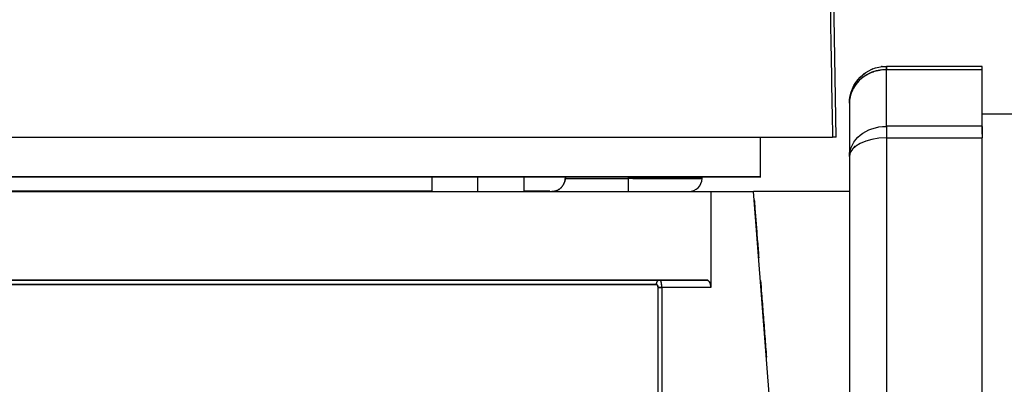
# Model space of a CAD drawing. Header units: millimetres. Extents: x 18 to 610, y -123 to 280.
# Tile 41 of 53: x 469 to 536, y 138 to 163. Entities that reach past the tile are written whole.
import ezdxf

# ---------------------------------------------------------------- set-up
doc = ezdxf.new("R2010")
doc.units = ezdxf.units.MM
doc.linetypes.add('SOLID', pattern=[0])

# ---------------------------------------------------------------- blocks, each defined once
blk = doc.blocks.new('BlockOfViews_1')
at = {"linetype": 'SOLID', "lineweight": 30}
for p, q in [((524.623, 155.09, -4.51), (524.043, 188.307, -4.51)), ((527.67, 159.66, 12.515), (527.379, 159.585, 12.535)), ((527.379, 159.585, 12.535), (527.67, 159.66, 12.515)), ((527.67, 159.66, 12.515), (527.469, 159.606, 12.492)), ((527.469, 159.606, 12.492), (527.67, 159.66, 12.515)), ((534.526, 159.89, 11.529), (528.026, 159.89, 11.529)), ((534.526, 159.663, 12.571), (528.026, 159.663, 12.571)), ((526.389, 159.123, 12.282), (526.258, 158.997, 12.266)), ((526.592, 159.252, 12.382), (526.389, 159.123, 12.282)), ((526.988, 159.476, 12.435), (526.776, 159.358, 12.431)), ((527.166, 159.524, 12.456), (526.988, 159.476, 12.435)), ((526.988, 159.476, 12.435), (527.166, 159.524, 12.456)), ((525.923, 158.63, 12.068), (525.861, 158.526, 12.05)), ((525.99, 158.709, 12.114), (525.923, 158.63, 12.068)), ((526.111, 158.851, 12.199), (526.108, 158.848, 12.197)), ((525.526, 157.39, 11.529), (525.527, 157.393, 11.531)), ((537.526, 156.64, -4.51), (534.526, 156.64, -4.51)), ((534.526, 155.819, 19.229), (528.026, 155.819, 19.229)), ((519.5, 152.39, -2.717), (519.5, 155.09, -2.717)), ((528.026, 155.03, 19.947), (528.026, 127.25, 35.986)), ((528.026, 155.03, 19.947), (534.526, 155.03, 19.947)), ((534.526, 127.25, 35.986), (534.526, 155.03, 19.947)), ((525.526, 153.78, 17.782), (525.526, 126, 33.821)), ((525.618, 154.111, 18.329), (525.62, 154.117, 18.339)), ((525.627, 154.144, 18.384), (525.685, 154.21, 18.493)), ((497.196, 152.39, 29.781), (497.196, 151.39, 29.781)), ((500.333, 151.39, 32.64), (500.333, 152.39, 32.64)), ((503.469, 151.39, 29.781), (503.469, 152.39, 29.781)), ((506.257, 152.29, 0.49), (506.426, 152.29, 0.49)), ((506.426, 152.29, 0.49), (510.526, 152.29, 0.49)), ((510.526, 152.39, 0.49), (510.526, 152.29, 0.49)), ((515.526, 152.29, -4.51), (515.526, 152.39, -4.51)), ((504.596, 151.439, 3.037), (505.345, 151.39, -0.41)), ((516.126, 151.39, 28.59), (516.126, 144.89, 28.59)), ((516.126, 151.39, 28.59), (519.026, 151.39, 28.59)), ((521.276, 122.39, 28.59), (519.026, 151.39, 28.59)), ((525.526, 151.39, 11.447), (519.026, 151.39, 11.447)), ((512.542, 136.345, 28.732), (512.542, 144.89, 28.732)), ((516.126, 144.89, 28.59), (512.797, 144.89, 28.59)), ((512.797, 144.89, 28.59), (512.797, 136.09, 28.59))]:
    blk.add_line(p, q, dxfattribs=at)
for points in [[(525.816, 154.358, 18.738), (525.923, 154.479, 18.938), (525.76, 154.308, 18.697)], [(463.409, 151.439, 42.093), (467.754, 151.439, 41.478), (472.022, 151.439, 40.459), (476.176, 151.439, 39.044), (480.179, 151.439, 37.247), (483.996, 151.439, 35.083), (487.594, 151.439, 32.57), (490.941, 151.439, 29.732), (494.007, 151.439, 26.593), (496.766, 151.439, 23.181), (497.196, 151.439, 22.533)], [(503.469, 151.439, 10.028), (504.287, 151.439, 7.428), (505.206, 151.439, 3.138)]]:
    blk.add_polyline3d(points, dxfattribs=at)
at = {"linetype": 'SOLID', "lineweight": 30, "extrusion": (0, 0, -1)}
blk.add_arc((-528.026, 157.39, -11.529), 2.5, 0, 90, dxfattribs=at)
at = {"linetype": 'SOLID', "lineweight": 30, "extrusion": (0, -0.416598, 0.909091)}
for start in [90, 94.89925]:
    blk.add_arc((528.026, 147.885, -55.087), 2.5, start, 180, dxfattribs=at)
at = {"linetype": 'SOLID', "lineweight": 30}
for centre, radius, start, end in [((528.026, 157.39, 11.529), 2.5, 111.66723, 113.33265), ((528.026, 157.39, 11.529), 2.5, 96.66717, 98.33278), ((528.026, 157.39, 11.529), 2.5, 141.66729, 143.33272), ((528.026, 157.39, 11.529), 2.5, 126.66723, 128.33271), ((528.026, 157.39, 11.529), 2.5, 156.66727, 158.3328), ((528.026, 157.39, 11.529), 2.5, 170.99922, 173.8344), ((514.624, 152.292, -4.51), 0.902, 270.1495, 359.85244)]:
    blk.add_arc(centre, radius, start, end, dxfattribs=at)
at = {"linetype": 'SOLID', "lineweight": 30, "extrusion": (1, 0, 0)}
for centre, radius, start, end in [((157.39, 11.529, 528.026), 2.5, 0, 24.61998), ((122.39, -4.51, 525.526), 38.5, 24.61998, 35.38002), ((153.78, 17.782, 528.026), 2.5, 35.38002, 60), ((153.78, 17.782, 528.026), 2.5, 35.38002, 60), ((153.78, 17.782, 534.526), 2.5, 35.38002, 60), ((152.29, -0.41, 510.526), 0.9, 90, 180), ((152.29, -0.41, 510.526), 0.9, 98.07088, 180.00001)]:
    blk.add_arc(centre, radius, start, end, dxfattribs=at)
at = {"linetype": 'SOLID', "lineweight": 30, "extrusion": (-1, 0, 0)}
for centre, radius, start, end in [((-157.39, 11.529, -528.026), 2.5, 155.38002, 180), ((-122.39, -4.51, -528.026), 41, 145.79131, 155.38002), ((-122.39, -4.51, -528.026), 41, 144.61998, 155.38002), ((-157.39, 11.529, -534.526), 2.5, 155.38002, 180), ((-122.39, -4.51, -534.526), 41, 144.61998, 155.38002)]:
    blk.add_arc(centre, radius, start, end, dxfattribs=at)
at = {"linetype": 'SOLID', "lineweight": 30, "extrusion": (-1, -2.14981e-11, -4.69127e-12)}
blk.add_arc((-157.39, 11.529, -534.526), 2.5, 162.76701, 180, dxfattribs=at)
at = {"linetype": 'SOLID', "lineweight": 30, "extrusion": (0, 0.578997, -0.81533)}
blk.add_arc((-528.026, 135.677, 74.54), 2.5, 0, 90, dxfattribs=at)
blk.add_arc((-528.026, 135.677, 74.54), 2.5, 0, 90, dxfattribs=at)
at = {"linetype": 'SOLID', "lineweight": 30, "extrusion": (-1, -1.48118e-11, -1.62723e-11)}
blk.add_arc((-153.78, 17.782, -534.526), 2.5, 127.38704, 144.61999, dxfattribs=at)
at = {"linetype": 'SOLID', "lineweight": 30, "extrusion": (0, 1, 0)}
for centre, radius, start, end in [((-459.026, -4.51, 155.09), 65.4, 0, 177.73426), ((-459.026, -4.51, 152.39), 60.5, 93.58272, 180.7706), ((-510.526, -4.51, 152.29), 5, 93.47406, 180), ((-459.026, -4.51, 151.39), 66, 90, 149.89971), ((-459.026, -4.51, 151.39), 66, 93.3809, 149.89964), ((-459.026, -4.51, 145.09), 63, 90.8825, 147.94009), ((-459.026, -4.51, 145.39), 66, 92.6667, 149.39664)]:
    blk.add_arc(centre, radius, start, end, dxfattribs=at)
at = {"linetype": 'SOLID', "lineweight": 30, "extrusion": (0, -1, 0)}
for centre, radius, start, end in [((511.026, -4.51, -155.09), 13.597, 0, 10.9619), ((459.026, -4.51, -152.39), 60.5, 1.69811, 90), ((510.526, -4.51, -152.29), 5, 0, 90), ((459.026, -4.51, -145.39), 66, 30.60329, 90), ((459.026, -4.51, -145.09), 63, 32.05991, 90), ((512.797, 28.89, -144.89), 0.3, 211.84655, 270)]:
    blk.add_arc(centre, radius, start, end, dxfattribs=at)
at = {"linetype": 'SOLID', "lineweight": 30, "extrusion": (0, -0.866025, 0.5)}
blk.add_arc((528.026, 92.289, -124.287), 2.5, 90, 180, dxfattribs=at)
blk.add_arc((528.026, 92.289, -124.287), 2.5, 90, 180, dxfattribs=at)
at = {"linetype": 'SOLID', "lineweight": 30, "extrusion": (-0.530806, 0, 0.847494)}
blk.add_arc((-145.09, 449.928, -247.476), 0.3, 180, 270, dxfattribs=at)
at = {"linetype": 'SOLID', "lineweight": 30}
for points in [[(524.062, 173.09, -1.961), (524.161, 167.388, -1.949), (524.276, 160.792, -1.936), (524.375, 155.09, -1.924)], [(506.262, 152.39, 0.49), (506.26, 152.357, 0.49), (506.259, 152.323, 0.49), (506.257, 152.29, 0.49)]]:
    blk.add_open_spline(points, degree=3, dxfattribs=at)
for points, knots in [([(505.345, 151.39, -0.41), (505.366, 151.39, -0.389), (505.387, 151.391, -0.367), (505.429, 151.394, -0.324), (505.449, 151.396, -0.303), (505.491, 151.402, -0.26), (505.511, 151.406, -0.238), (505.552, 151.416, -0.196), (505.573, 151.421, -0.175), (505.614, 151.434, -0.132), (505.634, 151.441, -0.112), (505.674, 151.456, -0.07), (505.694, 151.465, -0.05), (505.734, 151.484, -0.009), (505.753, 151.494, 0.012), (505.792, 151.517, 0.052), (505.812, 151.529, 0.071), (505.85, 151.555, 0.11), (505.868, 151.569, 0.129), (505.905, 151.599, 0.167), (505.923, 151.614, 0.185), (505.958, 151.647, 0.221), (505.975, 151.665, 0.238), (506.009, 151.701, 0.271), (506.025, 151.721, 0.288), (506.057, 151.762, 0.319), (506.072, 151.783, 0.334), (506.102, 151.827, 0.363), (506.116, 151.851, 0.376), (506.142, 151.899, 0.401), (506.155, 151.923, 0.413), (506.178, 151.975, 0.434), (506.188, 152.001, 0.443), (506.208, 152.056, 0.46), (506.217, 152.084, 0.467), (506.232, 152.142, 0.478), (506.239, 152.171, 0.483), (506.25, 152.23, 0.489), (506.254, 152.26, 0.49), (506.257, 152.29, 0.49)], [0, 0, 0, 0, 0.094831, 0.094831, 0.189661, 0.189661, 0.284492, 0.284492, 0.379323, 0.379323, 0.474153, 0.474153, 0.568984, 0.568984, 0.663815, 0.663815, 0.758645, 0.758645, 0.853476, 0.853476, 0.948307, 0.948307, 1.043138, 1.043138, 1.137968, 1.137968, 1.232799, 1.232799, 1.32763, 1.32763, 1.42246, 1.42246, 1.517291, 1.517291, 1.612122, 1.612122, 1.706952, 1.706952, 1.801783, 1.801783, 1.801783, 1.801783]), ([(506.257, 152.29, 0.49), (506.254, 152.26, 0.49), (506.25, 152.23, 0.489), (506.239, 152.171, 0.483), (506.232, 152.142, 0.478), (506.217, 152.084, 0.467), (506.208, 152.056, 0.459), (506.189, 152.001, 0.443), (506.178, 151.975, 0.434), (506.155, 151.923, 0.413), (506.142, 151.899, 0.401), (506.116, 151.851, 0.376), (506.102, 151.827, 0.363), (506.073, 151.783, 0.334), (506.057, 151.762, 0.319), (506.025, 151.721, 0.288), (506.009, 151.701, 0.271), (505.975, 151.665, 0.238), (505.958, 151.647, 0.221), (505.923, 151.614, 0.185), (505.905, 151.599, 0.167), (505.868, 151.569, 0.129), (505.85, 151.555, 0.11), (505.812, 151.529, 0.071), (505.792, 151.517, 0.052), (505.753, 151.494, 0.012), (505.734, 151.484, -0.009), (505.694, 151.465, -0.05), (505.674, 151.456, -0.07), (505.634, 151.441, -0.112), (505.614, 151.434, -0.132), (505.573, 151.421, -0.175), (505.552, 151.416, -0.196), (505.511, 151.406, -0.238), (505.491, 151.402, -0.26), (505.449, 151.396, -0.303), (505.429, 151.394, -0.324), (505.387, 151.391, -0.367), (505.366, 151.39, -0.389), (505.345, 151.39, -0.41)], [0, 0, 0, 0, 0.089774, 0.089774, 0.179547, 0.179547, 0.269321, 0.269321, 0.359095, 0.359095, 0.448869, 0.448869, 0.538642, 0.538642, 0.628416, 0.628416, 0.71819, 0.71819, 0.807963, 0.807963, 0.897737, 0.897737, 0.987511, 0.987511, 1.077285, 1.077285, 1.167058, 1.167058, 1.256832, 1.256832, 1.346606, 1.346606, 1.43638, 1.43638, 1.526153, 1.526153, 1.615927, 1.615927, 1.705701, 1.705701, 1.705701, 1.705701]), ([(506.262, 152.39, 0.49), (506.262, 152.388, 0.49), (506.262, 152.386, 0.49), (506.262, 152.383, 0.49), (506.262, 152.381, 0.49), (506.262, 152.378, 0.49), (506.262, 152.376, 0.49), (506.262, 152.372, 0.49), (506.262, 152.371, 0.49), (506.262, 152.367, 0.49), (506.262, 152.365, 0.49), (506.262, 152.362, 0.49), (506.262, 152.36, 0.49), (506.262, 152.357, 0.49), (506.262, 152.355, 0.49), (506.261, 152.351, 0.49), (506.261, 152.35, 0.49), (506.261, 152.346, 0.49), (506.261, 152.344, 0.49), (506.261, 152.341, 0.49), (506.261, 152.339, 0.49), (506.261, 152.336, 0.49), (506.261, 152.334, 0.49), (506.26, 152.33, 0.49), (506.26, 152.329, 0.49), (506.26, 152.325, 0.49), (506.26, 152.323, 0.49), (506.26, 152.32, 0.49), (506.26, 152.318, 0.49), (506.259, 152.315, 0.49), (506.259, 152.313, 0.49), (506.259, 152.309, 0.49), (506.259, 152.308, 0.49), (506.258, 152.304, 0.49), (506.258, 152.302, 0.49), (506.258, 152.299, 0.49), (506.258, 152.297, 0.49), (506.257, 152.294, 0.49), (506.257, 152.292, 0.49), (506.257, 152.29, 0.49)], [0, 0, 0, 0, 0.005272, 0.005272, 0.0105439, 0.0105439, 0.0158159, 0.0158159, 0.0210879, 0.0210879, 0.0263599, 0.0263599, 0.0316318, 0.0316318, 0.0369038, 0.0369038, 0.0421758, 0.0421758, 0.0474477, 0.0474477, 0.0527197, 0.0527197, 0.0579917, 0.0579917, 0.0632637, 0.0632637, 0.0685356, 0.0685356, 0.0738076, 0.0738076, 0.0790796, 0.0790796, 0.0843515, 0.0843515, 0.0896235, 0.0896235, 0.0948955, 0.0948955, 0.1001674, 0.1001674, 0.1001674, 0.1001674]), ([(505.387, 151.39, -0.631), (505.403, 151.391, -0.645), (505.419, 151.391, -0.659), (505.436, 151.392, -0.673), (505.437, 151.392, -0.674), (505.437, 151.392, -0.675)], [0.02265916, 0.02265916, 0.02265916, 0.02265916, 0.0680674, 0.0680674, 0.0701756, 0.0701756, 0.0701756, 0.0701756]), ([(519.069, 150.841, 12.406), (519.079, 150.712, 12.623), (519.089, 150.581, 12.838), (519.125, 150.118, 13.578), (519.152, 149.773, 14.095), (519.207, 149.056, 15.109), (519.236, 148.684, 15.606), (519.296, 147.911, 16.578), (519.327, 147.511, 17.052), (519.364, 147.034, 17.588), (519.369, 146.969, 17.66), (519.374, 146.904, 17.732)], [0.053134, 0.053134, 0.053134, 0.053134, 0.0894888, 0.0894888, 0.1789777, 0.1789777, 0.2684665, 0.2684665, 0.3579553, 0.3579553, 0.3719374, 0.3719374, 0.3719374, 0.3719374]), ([(512.418, 145.09, 28.931), (512.421, 145.09, 28.926), (512.425, 145.09, 28.92), (512.431, 145.089, 28.91), (512.435, 145.088, 28.905), (512.441, 145.087, 28.894), (512.444, 145.085, 28.889), (512.451, 145.083, 28.879), (512.454, 145.081, 28.874), (512.46, 145.078, 28.864), (512.463, 145.076, 28.859), (512.469, 145.072, 28.849), (512.472, 145.07, 28.844), (512.478, 145.065, 28.835), (512.481, 145.062, 28.83), (512.487, 145.056, 28.821), (512.49, 145.053, 28.816), (512.495, 145.047, 28.807), (512.498, 145.043, 28.803), (512.503, 145.036, 28.795), (512.505, 145.032, 28.791), (512.51, 145.024, 28.783), (512.512, 145.02, 28.78), (512.517, 145.012, 28.773), (512.519, 145.007, 28.77), (512.523, 144.998, 28.763), (512.525, 144.993, 28.76), (512.528, 144.983, 28.755), (512.53, 144.978, 28.752), (512.533, 144.968, 28.748), (512.534, 144.963, 28.746), (512.536, 144.952, 28.742), (512.537, 144.946, 28.74), (512.539, 144.935, 28.737), (512.54, 144.93, 28.736), (512.541, 144.919, 28.734), (512.542, 144.913, 28.733), (512.542, 144.901, 28.732), (512.542, 144.896, 28.732), (512.542, 144.89, 28.732)], [0, 0, 0, 0, 0.00029348, 0.00029348, 0.000586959, 0.000586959, 0.000880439, 0.000880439, 0.001173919, 0.001173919, 0.001467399, 0.001467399, 0.001760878, 0.001760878, 0.002054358, 0.002054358, 0.002347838, 0.002347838, 0.002641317, 0.002641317, 0.002934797, 0.002934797, 0.003228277, 0.003228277, 0.003521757, 0.003521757, 0.003815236, 0.003815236, 0.004108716, 0.004108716, 0.004402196, 0.004402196, 0.004695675, 0.004695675, 0.004989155, 0.004989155, 0.005282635, 0.005282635, 0.005576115, 0.005576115, 0.005576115, 0.005576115]), ([(512.542, 144.89, 28.732), (512.542, 144.897, 28.732), (512.542, 144.908, 28.732), (512.541, 144.922, 28.734), (512.54, 144.933, 28.736), (512.538, 144.943, 28.739), (512.536, 144.953, 28.742), (512.534, 144.963, 28.746), (512.531, 144.973, 28.75), (512.528, 144.982, 28.754), (512.525, 144.991, 28.759), (512.522, 145, 28.765), (512.518, 145.009, 28.77), (512.514, 145.016, 28.777), (512.51, 145.024, 28.783), (512.506, 145.031, 28.79), (512.502, 145.038, 28.797), (512.497, 145.044, 28.804), (512.491, 145.052, 28.814), (512.485, 145.059, 28.825), (512.478, 145.066, 28.835), (512.471, 145.071, 28.846), (512.462, 145.077, 28.86), (512.452, 145.083, 28.878), (512.437, 145.088, 28.901), (512.426, 145.09, 28.919), (512.418, 145.09, 28.931)], [0, 0, 0, 0, 0.0386425, 0.0579317, 0.0771835, 0.0963832, 0.1155252, 0.1346006, 0.1536035, 0.1724821, 0.1912797, 0.2099934, 0.228623, 0.2471631, 0.2656211, 0.2839986, 0.3022997, 0.3202498, 0.338134, 0.3737144, 0.3914279, 0.4090968, 0.4443169, 0.4794055, 0.5144442, 0.5845906, 0.5845906, 0.5845906, 0.5845906]), ([(512.797, 144.89, 28.59), (512.797, 144.904, 28.59), (512.797, 144.919, 28.591), (512.796, 144.947, 28.593), (512.796, 144.962, 28.595), (512.795, 144.99, 28.6), (512.794, 145.004, 28.603), (512.792, 145.031, 28.61), (512.791, 145.045, 28.615), (512.789, 145.072, 28.624), (512.787, 145.085, 28.629), (512.784, 145.111, 28.641), (512.783, 145.123, 28.648), (512.779, 145.148, 28.662), (512.778, 145.16, 28.669), (512.774, 145.183, 28.685), (512.772, 145.194, 28.693), (512.767, 145.216, 28.711), (512.765, 145.226, 28.72), (512.76, 145.246, 28.739), (512.758, 145.256, 28.749), (512.753, 145.274, 28.77), (512.75, 145.283, 28.78), (512.744, 145.299, 28.802), (512.742, 145.307, 28.813), (512.736, 145.321, 28.836), (512.733, 145.328, 28.848), (512.727, 145.34, 28.872), (512.724, 145.346, 28.884), (512.718, 145.356, 28.909), (512.715, 145.361, 28.921), (512.708, 145.369, 28.947), (512.705, 145.373, 28.96), (512.699, 145.379, 28.985), (512.695, 145.382, 28.998), (512.689, 145.386, 29.025), (512.686, 145.387, 29.038), (512.679, 145.389, 29.064), (512.676, 145.39, 29.077), (512.672, 145.39, 29.09)], [0, 0, 0, 0, 0.086146, 0.086146, 0.172291, 0.172291, 0.258437, 0.258437, 0.344583, 0.344583, 0.430728, 0.430728, 0.516874, 0.516874, 0.60302, 0.60302, 0.689165, 0.689165, 0.775311, 0.775311, 0.861457, 0.861457, 0.947603, 0.947603, 1.033748, 1.033748, 1.119894, 1.119894, 1.20604, 1.20604, 1.292185, 1.292185, 1.378331, 1.378331, 1.464477, 1.464477, 1.550622, 1.550622, 1.636768, 1.636768, 1.636768, 1.636768]), ([(512.797, 144.89, 28.59), (512.797, 144.908, 28.59), (512.797, 144.935, 28.592), (512.796, 144.971, 28.596), (512.794, 144.997, 28.602), (512.793, 145.023, 28.608), (512.791, 145.049, 28.616), (512.789, 145.073, 28.625), (512.786, 145.098, 28.635), (512.783, 145.121, 28.646), (512.78, 145.144, 28.659), (512.777, 145.165, 28.673), (512.773, 145.186, 28.687), (512.769, 145.206, 28.703), (512.765, 145.225, 28.719), (512.761, 145.243, 28.736), (512.756, 145.26, 28.754), (512.752, 145.276, 28.772), (512.746, 145.296, 28.797), (512.739, 145.313, 28.823), (512.732, 145.329, 28.85), (512.726, 145.343, 28.878), (512.717, 145.358, 28.913), (512.706, 145.372, 28.956), (512.691, 145.386, 29.015), (512.68, 145.39, 29.06), (512.672, 145.39, 29.09)], [0, 0, 0, 0, 0.0386425, 0.0579317, 0.0771835, 0.0963832, 0.1155252, 0.1346006, 0.1536035, 0.1724821, 0.1912797, 0.2099934, 0.228623, 0.2471631, 0.2656211, 0.2839986, 0.3022997, 0.3202498, 0.338134, 0.3737144, 0.3914279, 0.4090968, 0.4443169, 0.4794055, 0.5144442, 0.5845906, 0.5845906, 0.5845906, 0.5845906]), ([(516.126, 144.89, 28.59), (516.126, 144.905, 28.59), (516.125, 144.92, 28.591), (516.124, 144.949, 28.594), (516.123, 144.964, 28.596), (516.12, 144.993, 28.601), (516.118, 145.008, 28.604), (516.113, 145.037, 28.612), (516.111, 145.051, 28.616), (516.105, 145.078, 28.627), (516.102, 145.091, 28.632), (516.094, 145.117, 28.645), (516.09, 145.13, 28.651), (516.082, 145.155, 28.666), (516.077, 145.167, 28.674), (516.068, 145.19, 28.69), (516.063, 145.201, 28.699), (516.052, 145.222, 28.716), (516.047, 145.233, 28.726), (516.036, 145.252, 28.745), (516.03, 145.261, 28.755), (516.018, 145.279, 28.776), (516.012, 145.287, 28.786), (515.999, 145.303, 28.808), (515.992, 145.311, 28.82), (515.979, 145.324, 28.842), (515.972, 145.331, 28.854), (515.958, 145.343, 28.878), (515.951, 145.348, 28.889), (515.937, 145.358, 28.914), (515.93, 145.362, 28.926), (515.915, 145.37, 28.95), (515.908, 145.374, 28.963), (515.893, 145.38, 28.988), (515.886, 145.382, 29.001), (515.871, 145.386, 29.026), (515.863, 145.388, 29.039), (515.848, 145.39, 29.065), (515.841, 145.39, 29.077), (515.833, 145.39, 29.09)], [0, 0, 0, 0, 0.0444019, 0.0444019, 0.0888037, 0.0888037, 0.1332056, 0.1332056, 0.1776075, 0.1776075, 0.2220093, 0.2220093, 0.2664112, 0.2664112, 0.3108131, 0.3108131, 0.3552149, 0.3552149, 0.3996168, 0.3996168, 0.4440187, 0.4440187, 0.4884205, 0.4884205, 0.5328224, 0.5328224, 0.5772243, 0.5772243, 0.6216261, 0.6216261, 0.666028, 0.666028, 0.7104299, 0.7104299, 0.7548317, 0.7548317, 0.7992336, 0.7992336, 0.8436355, 0.8436355, 0.8436355, 0.8436355]), ([(515.833, 145.39, 29.09), (515.841, 145.39, 29.077), (515.848, 145.39, 29.065), (515.863, 145.388, 29.039), (515.871, 145.386, 29.026), (515.886, 145.382, 29.001), (515.893, 145.38, 28.988), (515.908, 145.374, 28.963), (515.915, 145.37, 28.95), (515.93, 145.362, 28.926), (515.937, 145.358, 28.914), (515.951, 145.348, 28.889), (515.958, 145.343, 28.878), (515.972, 145.331, 28.854), (515.979, 145.324, 28.842), (515.992, 145.311, 28.82), (515.999, 145.303, 28.808), (516.012, 145.287, 28.786), (516.018, 145.279, 28.776), (516.03, 145.261, 28.755), (516.036, 145.252, 28.745), (516.047, 145.233, 28.726), (516.052, 145.222, 28.716), (516.063, 145.201, 28.698), (516.068, 145.19, 28.69), (516.077, 145.167, 28.673), (516.082, 145.155, 28.666), (516.09, 145.13, 28.651), (516.094, 145.117, 28.645), (516.102, 145.091, 28.632), (516.105, 145.078, 28.627), (516.111, 145.051, 28.616), (516.113, 145.037, 28.612), (516.118, 145.008, 28.604), (516.12, 144.994, 28.601), (516.123, 144.964, 28.595), (516.124, 144.949, 28.593), (516.125, 144.92, 28.591), (516.126, 144.905, 28.59), (516.126, 144.89, 28.59)], [0, 0, 0, 0, 0.079707, 0.079707, 0.159414, 0.159414, 0.239121, 0.239121, 0.318828, 0.318828, 0.398535, 0.398535, 0.478242, 0.478242, 0.557949, 0.557949, 0.637656, 0.637656, 0.717363, 0.717363, 0.79707, 0.79707, 0.876777, 0.876777, 0.956484, 0.956484, 1.036191, 1.036191, 1.115898, 1.115898, 1.195605, 1.195605, 1.275311, 1.275311, 1.355018, 1.355018, 1.434725, 1.434725, 1.514432, 1.514432, 1.514432, 1.514432]), ([(519.493, 145.366, 19.317), (519.516, 145.073, 19.6), (519.539, 144.774, 19.877), (519.599, 144.009, 20.562), (519.636, 143.535, 20.963), (519.711, 142.566, 21.738), (519.749, 142.07, 22.111), (519.824, 141.107, 22.796), (519.86, 140.64, 23.11), (519.897, 140.166, 23.412)], [0.4782059, 0.4782059, 0.4782059, 0.4782059, 0.536933, 0.536933, 0.6264218, 0.6264218, 0.7159106, 0.7159106, 0.7970099, 0.7970099, 0.7970099, 0.7970099])]:
    blk.add_open_spline(points, degree=3, knots=knots, dxfattribs=at)
for points, weights in [([(512.672, 145.39, 29.09), (512.418, 145.39, 28.931), (512.418, 145.09, 28.931)], [1, 0.707106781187, 1]), ([(512.797, 144.89, 28.59), (512.63, 144.89, 28.59), (512.542, 144.89, 28.732)], [1, 0.873969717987, 1])]:
    blk.add_rational_spline(points, weights, degree=2, dxfattribs=at)

msp = doc.modelspace()

# ---------------------------------------------------------------- block references
msp.add_blockref('BlockOfViews_1', (0, 0))

doc.saveas('drawing.dxf')
